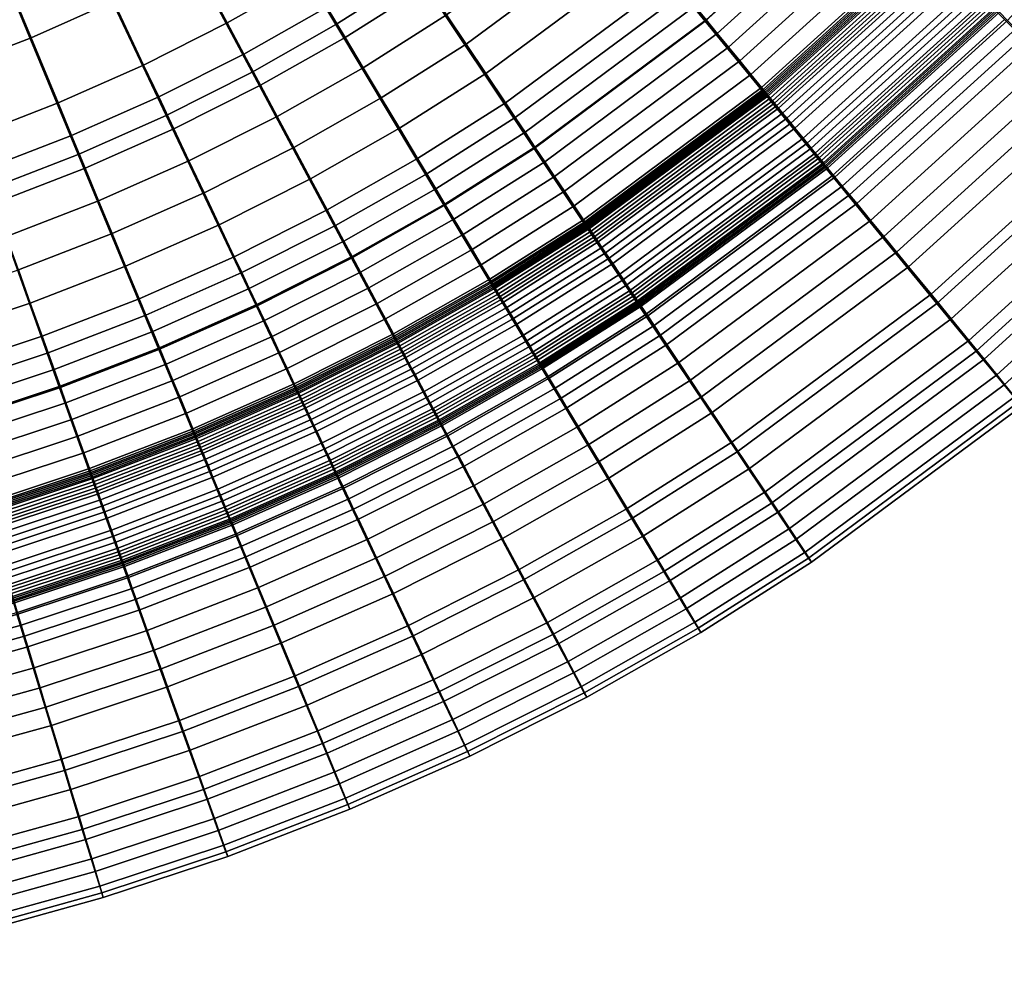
# Model space of a CAD drawing. Header units: millimetres. Extents: x -565 to 677, y -115 to 115.
# Tile 122 of 256: x -471 to -443, y -77 to -50. Entities that reach past the tile are written whole.
import ezdxf

# ---------------------------------------------------------------- set-up
doc = ezdxf.new("R2010")
doc.units = ezdxf.units.MM
doc.header["$MEASUREMENT"] = 0
doc.layers.add('VA001CLR', color=7, linetype='Continuous', true_color=0x000000)

msp = doc.modelspace()

# ---------------------------------------------------------------- meshes
at = {"layer": 'VA001CLR'}
mesh = msp.add_polyface(dxfattribs=at)
corners = [(-473.313, -49.915, 28.386), (-475.098, -44.926, 30.703), (-477.153, -45.607, 30.431), (-475.616, -50.677, 28.124), (-471.406, -55.247, 26.5), (-473.972, -56.096, 26.253), (-473.243, -50.036, -2.04), (-472.575, -51.905, -2.04), (-474.979, -52.699, -2.04), (-475.555, -50.8, -2.04), (-473.911, -48.168, -2.04), (-476.131, -48.901, -2.04), (-474.58, -46.3, -2.04), (-476.707, -47.003, -2.04), (-475.248, -44.432, -2.04), (-477.283, -45.104, -2.04), (-473.078, -44.146, 30.954), (-474.969, -39.578, 33.801), (-476.762, -40.271, 33.539), (-471.051, -49.041, 28.619), (-468.885, -54.273, 26.709), (-470.212, -50.993, -2.04), (-469.453, -52.826, -2.04), (-471.906, -53.773, -2.04), (-470.971, -49.16, -2.04), (-471.731, -47.327, -2.04), (-472.49, -45.494, -2.04), (-473.249, -43.661, -2.04), (-474.768, -39.994, -2.04), (-476.585, -40.695, -2.04), (-468.835, -48.057, 28.817), (-471.099, -43.267, 31.178), (-466.415, -53.176, 26.883), (-467.049, -51.761, -2.04), (-466.625, -52.658, -2.04), (-469.073, -53.743, -2.04), (-467.897, -49.967, -2.04), (-468.746, -48.174, -2.04), (-469.594, -46.38, -2.04), (-470.442, -44.586, -2.04), (-471.291, -42.793, -2.04), (-466.669, -46.965, 28.985), (-469.166, -42.292, 31.371), (-464.001, -51.959, 27.028), (-464.233, -51.454, -2.04), (-463.765, -52.329, -2.04), (-466.201, -53.555, -2.04), (-464.7, -50.579, -2.04), (-465.636, -48.829, -2.04), (-466.571, -47.079, -2.04), (-467.506, -45.329, -2.04), (-468.442, -43.579, -2.04), (-469.377, -41.829, -2.04), (-464.56, -45.768, 29.127), (-467.283, -41.224, 31.537), (-461.65, -50.625, 27.149), (-464.452, -45.879, -2.04), (-463.432, -47.581, -2.04), (-465.473, -44.177, -2.04), (-466.493, -42.475, -2.04), (-462.512, -44.469, 29.248), (-465.454, -40.064, 31.679), (-464.6, -41.277, -2.04), (-463.498, -42.926, -2.04)]
mesh.append_faces([[corners[k] for k in face] for face in [(0, 1, 2, 3), (4, 0, 3, 5), (6, 7, 8, 9), (10, 6, 9, 11), (12, 10, 11, 13), (14, 12, 13, 15), (16, 17, 18, 1), (19, 16, 1, 0), (20, 19, 0, 4), (21, 22, 23, 7), (24, 21, 7, 6), (25, 24, 6, 10), (26, 25, 10, 12), (27, 26, 12, 14), (28, 27, 14, 29), (30, 31, 16, 19), (32, 30, 19, 20), (33, 34, 35, 22), (36, 33, 22, 21), (37, 36, 21, 24), (38, 37, 24, 25), (39, 38, 25, 26), (40, 39, 26, 27), (41, 42, 31, 30), (43, 41, 30, 32), (44, 45, 46, 34), (47, 44, 34, 33), (48, 47, 33, 36), (49, 48, 36, 37), (50, 49, 37, 38), (51, 50, 38, 39), (52, 51, 39, 40), (53, 54, 42, 41), (55, 53, 41, 43), (56, 57, 48, 49), (58, 56, 49, 50), (59, 58, 50, 51), (60, 61, 54, 53), (62, 63, 58, 59)]])
mesh = msp.add_polyface(dxfattribs=at)
corners = [(-461.392, -50.984, -2.04), (-460.882, -51.835, -2.04), (-463.297, -53.204, -2.04), (-463.765, -52.329, -2.04), (-461.902, -50.134, -2.04), (-464.233, -51.454, -2.04), (-462.412, -49.283, -2.04), (-464.7, -50.579, -2.04), (-463.432, -47.581, -2.04), (-465.636, -48.829, -2.04), (-459.367, -49.178, 27.252), (-462.512, -44.469, 29.248), (-464.56, -45.768, 29.127), (-461.65, -50.625, 27.149), (-458.537, -50.351, -2.04), (-457.986, -51.175, -2.04), (-460.372, -52.686, -2.04), (-459.088, -49.526, -2.04), (-459.64, -48.701, -2.04), (-460.191, -47.876, -2.04), (-461.293, -46.226, -2.04), (-462.395, -44.576, -2.04), (-464.452, -45.879, -2.04), (-451.27, -50.533, 25.682), (-455.027, -45.954, 27.421), (-456.077, -54.103, 25.523), (-451.562, -50.112, -2.04), (-451.248, -50.496, -2.04), (-456.057, -54.063, -2.04), (-456.332, -53.65, -2.04), (-451.877, -49.729, -2.04), (-456.608, -53.238, -2.04), (-452.192, -49.345, -2.04), (-456.884, -52.825, -2.04), (-452.821, -48.578, -2.04), (-457.435, -52, -2.04), (-453.45, -47.812, -2.04), (-454.08, -47.045, -2.04), (-454.709, -46.278, -2.04), (-455.339, -45.511, -2.04), (-455.968, -44.744, -2.04), (-446.836, -46.509, 25.826), (-451.023, -42.32, 27.563), (-444.897, -48.389, -2.039), (-444.865, -48.421, -2.039), (-449.501, -52.623, -2.039), (-449.53, -52.588, -2.039), (-444.929, -48.357, -2.04), (-449.559, -52.553, -2.04), (-444.961, -48.325, -2.04), (-449.588, -52.518, -2.04), (-444.993, -48.293, -2.04), (-449.617, -52.483, -2.04), (-445.025, -48.261, -2.04), (-449.645, -52.448, -2.04), (-445.074, -48.212, -2.04), (-449.689, -52.395, -2.04), (-445.408, -47.878, -2.04), (-449.989, -52.03, -2.04), (-445.759, -47.527, -2.04), (-450.304, -51.646, -2.04), (-446.11, -47.176, -2.04), (-450.618, -51.263, -2.04), (-446.46, -46.825, -2.04), (-450.933, -50.879, -2.04), (-446.811, -46.475, -2.04), (-447.162, -46.124, -2.04), (-447.513, -45.773, -2.04), (-447.863, -45.422, -2.04), (-448.565, -44.721, -2.04), (-449.266, -44.019, -2.04), (-449.968, -43.318, -2.04)]
mesh.append_faces([[corners[k] for k in face] for face in [(0, 1, 2, 3), (4, 0, 3, 5), (6, 4, 5, 7), (8, 6, 7, 9), (10, 11, 12, 13), (14, 15, 16, 1), (17, 14, 1, 0), (18, 17, 0, 4), (19, 18, 4, 6), (20, 19, 6, 8), (21, 20, 8, 22), (23, 24, 10, 25), (26, 27, 28, 29), (30, 26, 29, 31), (32, 30, 31, 33), (34, 32, 33, 35), (36, 34, 35, 15), (37, 36, 15, 14), (38, 37, 14, 17), (39, 38, 17, 18), (40, 39, 18, 19), (41, 42, 24, 23), (43, 44, 45, 46), (47, 43, 46, 48), (49, 47, 48, 50), (51, 49, 50, 52), (53, 51, 52, 54), (55, 53, 54, 56), (57, 55, 56, 58), (59, 57, 58, 60), (61, 59, 60, 62), (63, 61, 62, 64), (65, 63, 64, 27), (66, 65, 27, 26), (67, 66, 26, 30), (68, 67, 30, 32), (69, 68, 32, 34), (70, 69, 34, 36), (71, 70, 36, 37)]])
mesh = msp.add_polyface(dxfattribs=at)
corners = [(-442.864, -50.481, 23.839), (-446.836, -46.509, 25.826), (-451.27, -50.533, 25.682), (-447.706, -54.875, 23.697), (-443.52, -49.766, -1.934), (-443.393, -49.893, -1.909), (-448.181, -54.233, -1.909), (-448.295, -54.094, -1.934), (-443.647, -49.638, -1.955), (-448.409, -53.954, -1.955), (-443.775, -49.511, -1.973), (-448.524, -53.815, -1.973), (-444.031, -49.255, -2), (-448.753, -53.535, -2), (-444.159, -49.127, -2.009), (-448.868, -53.395, -2.009), (-444.287, -48.999, -2.017), (-448.983, -53.255, -2.017), (-444.415, -48.87, -2.024), (-449.098, -53.115, -2.024), (-444.544, -48.742, -2.03), (-449.213, -52.974, -2.03), (-444.608, -48.678, -2.033), (-449.271, -52.904, -2.033), (-444.672, -48.614, -2.035), (-449.329, -52.834, -2.035), (-444.736, -48.549, -2.036), (-449.386, -52.764, -2.036), (-444.801, -48.485, -2.038), (-449.444, -52.694, -2.038), (-444.865, -48.421, -2.039), (-449.501, -52.623, -2.039), (-437.635, -46.269, -1.457), (-437.162, -46.657, -1.21), (-441.663, -51.623, -1.21), (-442.095, -51.19, -1.457), (-437.879, -46.069, -1.565), (-442.319, -50.967, -1.565), (-438.127, -45.865, -1.661), (-442.546, -50.74, -1.661), (-438.381, -45.657, -1.745), (-442.778, -50.508, -1.745), (-438.634, -45.449, -1.817), (-443.009, -50.277, -1.817), (-438.673, -45.417, -1.827), (-443.045, -50.241, -1.827), (-438.708, -45.389, -1.835), (-443.077, -50.209, -1.835), (-438.742, -45.36, -1.843), (-443.108, -50.178, -1.843), (-438.777, -45.332, -1.851), (-443.14, -50.146, -1.851), (-438.846, -45.275, -1.867), (-443.203, -50.083, -1.867), (-438.915, -45.219, -1.882), (-443.266, -50.02, -1.882), (-438.984, -45.162, -1.896), (-443.329, -49.956, -1.896), (-439.053, -45.105, -1.909), (-439.192, -44.991, -1.934), (-439.332, -44.877, -1.955), (-439.471, -44.762, -1.973), (-439.751, -44.533, -2), (-439.891, -44.418, -2.009), (-440.031, -44.303, -2.017), (-440.171, -44.187, -2.024), (-440.311, -44.072, -2.03), (-440.382, -44.015, -2.033), (-440.452, -43.957, -2.035), (-440.522, -43.9, -2.036), (-440.592, -43.842, -2.038)]
mesh.append_faces([[corners[k] for k in face] for face in [(0, 1, 2, 3), (4, 5, 6, 7), (8, 4, 7, 9), (10, 8, 9, 11), (12, 10, 11, 13), (14, 12, 13, 15), (16, 14, 15, 17), (18, 16, 17, 19), (20, 18, 19, 21), (22, 20, 21, 23), (24, 22, 23, 25), (26, 24, 25, 27), (28, 26, 27, 29), (30, 28, 29, 31), (32, 33, 34, 35), (36, 32, 35, 37), (38, 36, 37, 39), (40, 38, 39, 41), (42, 40, 41, 43), (44, 42, 43, 45), (46, 44, 45, 47), (48, 46, 47, 49), (50, 48, 49, 51), (52, 50, 51, 53), (54, 52, 53, 55), (56, 54, 55, 57), (58, 56, 57, 5), (59, 58, 5, 4), (60, 59, 4, 8), (61, 60, 8, 10), (62, 61, 10, 12), (63, 62, 12, 14), (64, 63, 14, 16), (65, 64, 16, 18), (66, 65, 18, 20), (67, 66, 20, 22), (68, 67, 22, 24), (69, 68, 24, 26), (70, 69, 26, 28)]])
mesh = msp.add_polyface(dxfattribs=at)
corners = [(-461.21, -57.183, 25.328), (-464.001, -51.959, 27.028), (-466.415, -53.176, 26.883), (-463.883, -58.531, 25.203), (-460.725, -58.016, -2.04), (-460.491, -58.453, -2.04), (-463.231, -59.832, -2.04), (-463.443, -59.384, -2.04), (-460.959, -57.578, -2.04), (-463.656, -58.936, -2.04), (-461.193, -57.141, -2.04), (-463.868, -58.487, -2.04), (-461.426, -56.703, -2.04), (-464.08, -58.039, -2.04), (-461.66, -56.266, -2.04), (-464.292, -57.59, -2.04), (-461.894, -55.828, -2.04), (-464.504, -57.142, -2.04), (-462.362, -54.953, -2.04), (-464.928, -56.245, -2.04), (-462.829, -54.078, -2.04), (-465.352, -55.348, -2.04), (-458.605, -55.706, 25.433), (-461.65, -50.625, 27.149), (-455.717, -60.524, 23.46), (-458.561, -62.137, 23.369), (-457.079, -58.181, -2.036), (-457.032, -58.259, -2.035), (-459.767, -59.809, -2.035), (-459.81, -59.728, -2.036), (-457.125, -58.104, -2.038), (-459.852, -59.648, -2.038), (-457.172, -58.026, -2.039), (-459.895, -59.568, -2.039), (-457.195, -57.987, -2.039), (-459.917, -59.528, -2.039), (-457.219, -57.948, -2.04), (-459.938, -59.488, -2.04), (-457.242, -57.909, -2.04), (-459.959, -59.448, -2.04), (-457.265, -57.87, -2.04), (-459.981, -59.408, -2.04), (-457.289, -57.831, -2.04), (-460.002, -59.368, -2.04), (-457.324, -57.772, -2.04), (-460.034, -59.308, -2.04), (-457.567, -57.367, -2.04), (-460.257, -58.891, -2.04), (-457.822, -56.941, -2.04), (-458.077, -56.516, -2.04), (-458.332, -56.09, -2.04), (-458.587, -55.665, -2.04), (-458.842, -55.239, -2.04), (-459.097, -54.814, -2.04), (-459.352, -54.388, -2.04), (-459.862, -53.537, -2.04), (-460.372, -52.686, -2.04), (-460.882, -51.835, -2.04), (-463.297, -53.204, -2.04), (-456.077, -54.103, 25.523), (-459.367, -49.178, 27.252), (-455.506, -54.887, -2.04), (-455.23, -55.3, -2.04), (-455.781, -54.475, -2.04), (-456.057, -54.063, -2.04), (-456.332, -53.65, -2.04), (-456.608, -53.238, -2.04), (-456.884, -52.825, -2.04), (-457.435, -52, -2.04), (-457.986, -51.175, -2.04)]
mesh.append_faces([[corners[k] for k in face] for face in [(0, 1, 2, 3), (4, 5, 6, 7), (8, 4, 7, 9), (10, 8, 9, 11), (12, 10, 11, 13), (14, 12, 13, 15), (16, 14, 15, 17), (18, 16, 17, 19), (20, 18, 19, 21), (22, 23, 1, 0), (24, 22, 0, 25), (26, 27, 28, 29), (30, 26, 29, 31), (32, 30, 31, 33), (34, 32, 33, 35), (36, 34, 35, 37), (38, 36, 37, 39), (40, 38, 39, 41), (42, 40, 41, 43), (44, 42, 43, 45), (46, 44, 45, 47), (48, 46, 47, 5), (49, 48, 5, 4), (50, 49, 4, 8), (51, 50, 8, 10), (52, 51, 10, 12), (53, 52, 12, 14), (54, 53, 14, 16), (55, 54, 16, 18), (56, 55, 18, 20), (57, 56, 20, 58), (59, 60, 23, 22), (61, 62, 48, 49), (63, 61, 49, 50), (64, 63, 50, 51), (65, 64, 51, 52), (66, 65, 52, 53), (67, 66, 53, 54), (68, 67, 54, 55), (69, 68, 55, 56)]])
mesh = msp.add_polyface(dxfattribs=at)
corners = [(-442.469, -61.227, 13.857), (-442.876, -60.741, 16.487), (-448.725, -65.083, 16.381), (-448.369, -65.606, 13.772), (-442.373, -61.335, 10.983), (-448.285, -65.721, 10.922), (-442.58, -61.074, 8.055), (-448.466, -65.441, 8.016), (-443.08, -60.457, 5.25), (-448.904, -64.777, 5.228), (-443.438, -60.018, 3.945), (-449.218, -64.305, 3.929), (-439.585, -53.754, 20.964), (-442.864, -50.481, 23.839), (-447.706, -54.875, 23.697), (-444.765, -58.453, 20.836), (-438.356, -54.978, 18.998), (-443.662, -59.791, 18.883), (-437.48, -55.846, 16.585), (-437.027, -56.291, 13.934), (-436.92, -56.389, 11.04), (-437.15, -56.151, 8.091), (-437.707, -55.587, 5.27), (-438.106, -55.185, 3.959), (-438.583, -54.706, 2.738), (-443.866, -59.495, 2.729), (-439.137, -54.151, 1.625), (-444.363, -58.887, 1.62), (-439.767, -53.52, 0.635), (-444.928, -58.198, 0.632), (-440.471, -52.816, -0.217), (-445.559, -57.428, -0.219), (-440.85, -52.436, -0.588), (-445.899, -57.013, -0.589), (-441.247, -52.039, -0.919), (-446.256, -56.578, -0.92), (-441.663, -51.623, -1.21), (-446.628, -56.124, -1.21), (-442.095, -51.19, -1.457), (-447.017, -55.651, -1.458), (-442.319, -50.967, -1.565), (-447.217, -55.407, -1.565), (-442.546, -50.74, -1.661), (-447.421, -55.158, -1.661), (-442.778, -50.508, -1.745), (-447.629, -54.905, -1.745), (-443.009, -50.277, -1.817), (-447.837, -54.652, -1.817), (-443.045, -50.241, -1.827), (-447.869, -54.613, -1.827), (-443.077, -50.209, -1.835), (-447.897, -54.578, -1.835), (-443.108, -50.178, -1.843), (-447.926, -54.544, -1.843), (-443.14, -50.146, -1.851), (-447.954, -54.509, -1.851), (-443.203, -50.083, -1.867), (-448.01, -54.44, -1.867), (-443.266, -50.02, -1.882), (-448.067, -54.371, -1.882), (-443.329, -49.956, -1.896), (-448.124, -54.302, -1.896), (-443.393, -49.893, -1.909), (-448.181, -54.233, -1.909), (-432.589, -50.446, 16.673), (-433.546, -49.667, 19.103), (-432.094, -50.845, 14.005), (-431.977, -50.933, 11.091), (-432.228, -50.72, 8.124), (-432.838, -50.213, 5.289), (-433.274, -49.853, 3.972), (-433.795, -49.423, 2.747)]
mesh.append_faces([[corners[k] for k in face] for face in [(0, 1, 2, 3), (4, 0, 3, 5), (6, 4, 5, 7), (8, 6, 7, 9), (10, 8, 9, 11), (12, 13, 14, 15), (16, 12, 15, 17), (18, 16, 17, 1), (19, 18, 1, 0), (20, 19, 0, 4), (21, 20, 4, 6), (22, 21, 6, 8), (23, 22, 8, 10), (24, 23, 10, 25), (26, 24, 25, 27), (28, 26, 27, 29), (30, 28, 29, 31), (32, 30, 31, 33), (34, 32, 33, 35), (36, 34, 35, 37), (38, 36, 37, 39), (40, 38, 39, 41), (42, 40, 41, 43), (44, 42, 43, 45), (46, 44, 45, 47), (48, 46, 47, 49), (50, 48, 49, 51), (52, 50, 51, 53), (54, 52, 53, 55), (56, 54, 55, 57), (58, 56, 57, 59), (60, 58, 59, 61), (62, 60, 61, 63), (64, 65, 16, 18), (66, 64, 18, 19), (67, 66, 19, 20), (68, 67, 20, 21), (69, 68, 21, 22), (70, 69, 22, 23), (71, 70, 23, 24)]])
mesh = msp.add_polyface(dxfattribs=at)
corners = [(-452.955, -58.773, 23.543), (-456.077, -54.103, 25.523), (-458.605, -55.706, 25.433), (-455.717, -60.524, 23.46), (-453.571, -57.783, -1.955), (-453.471, -57.932, -1.934), (-456.194, -59.657, -1.934), (-456.287, -59.502, -1.955), (-453.671, -57.633, -1.973), (-456.38, -59.347, -1.973), (-453.872, -57.332, -2), (-456.566, -59.037, -2), (-453.973, -57.181, -2.009), (-456.659, -58.882, -2.009), (-454.074, -57.03, -2.017), (-456.752, -58.726, -2.017), (-454.175, -56.88, -2.024), (-456.845, -58.571, -2.024), (-454.276, -56.729, -2.03), (-456.939, -58.415, -2.03), (-454.326, -56.653, -2.033), (-456.985, -58.337, -2.033), (-454.376, -56.578, -2.035), (-457.032, -58.259, -2.035), (-454.427, -56.502, -2.036), (-457.079, -58.181, -2.036), (-454.477, -56.427, -2.038), (-457.125, -58.104, -2.038), (-454.528, -56.351, -2.039), (-457.172, -58.026, -2.039), (-454.553, -56.313, -2.039), (-457.195, -57.987, -2.039), (-454.578, -56.276, -2.04), (-457.219, -57.948, -2.04), (-454.603, -56.238, -2.04), (-457.242, -57.909, -2.04), (-454.629, -56.2, -2.04), (-457.265, -57.87, -2.04), (-454.654, -56.163, -2.04), (-457.289, -57.831, -2.04), (-454.692, -56.106, -2.04), (-457.324, -57.772, -2.04), (-454.955, -55.712, -2.04), (-457.567, -57.367, -2.04), (-455.23, -55.3, -2.04), (-457.822, -56.941, -2.04), (-447.706, -54.875, 23.697), (-451.27, -50.533, 25.682), (-449.213, -52.974, -2.03), (-449.098, -53.115, -2.024), (-449.271, -52.904, -2.033), (-449.329, -52.834, -2.035), (-449.386, -52.764, -2.036), (-449.444, -52.694, -2.038), (-449.501, -52.623, -2.039), (-449.53, -52.588, -2.039), (-449.559, -52.553, -2.04), (-449.588, -52.518, -2.04), (-449.617, -52.483, -2.04), (-449.645, -52.448, -2.04), (-449.689, -52.395, -2.04), (-449.989, -52.03, -2.04), (-450.304, -51.646, -2.04), (-450.618, -51.263, -2.04), (-455.506, -54.887, -2.04), (-450.933, -50.879, -2.04), (-455.781, -54.475, -2.04), (-451.248, -50.496, -2.04), (-456.057, -54.063, -2.04)]
mesh.append_faces([[corners[k] for k in face] for face in [(0, 1, 2, 3), (4, 5, 6, 7), (8, 4, 7, 9), (10, 8, 9, 11), (12, 10, 11, 13), (14, 12, 13, 15), (16, 14, 15, 17), (18, 16, 17, 19), (20, 18, 19, 21), (22, 20, 21, 23), (24, 22, 23, 25), (26, 24, 25, 27), (28, 26, 27, 29), (30, 28, 29, 31), (32, 30, 31, 33), (34, 32, 33, 35), (36, 34, 35, 37), (38, 36, 37, 39), (40, 38, 39, 41), (42, 40, 41, 43), (44, 42, 43, 45), (46, 47, 1, 0), (48, 49, 16, 18), (50, 48, 18, 20), (51, 50, 20, 22), (52, 51, 22, 24), (53, 52, 24, 26), (54, 53, 26, 28), (55, 54, 28, 30), (56, 55, 30, 32), (57, 56, 32, 34), (58, 57, 34, 36), (59, 58, 36, 38), (60, 59, 38, 40), (61, 60, 40, 42), (62, 61, 42, 44), (63, 62, 44, 64), (65, 63, 64, 66), (67, 65, 66, 68)]])
mesh = msp.add_polyface(dxfattribs=at)
corners = [(-469.411, -60.824, 24.868), (-471.406, -55.247, 26.5), (-473.972, -56.096, 26.253), (-472.253, -61.764, 24.643), (-469.399, -60.779, -2.04), (-469.232, -61.246, -2.04), (-472.099, -62.193, -2.04), (-472.243, -61.718, -2.04), (-469.567, -60.312, -2.04), (-472.387, -61.243, -2.04), (-469.734, -59.844, -2.04), (-472.531, -60.769, -2.04), (-469.901, -59.377, -2.04), (-472.675, -60.294, -2.04), (-470.235, -58.443, -2.04), (-472.963, -59.345, -2.04), (-470.569, -57.509, -2.04), (-473.251, -58.395, -2.04), (-466.619, -59.745, 25.052), (-468.885, -54.273, 26.709), (-466.226, -60.617, -2.04), (-466.036, -61.076, -2.04), (-468.898, -62.18, -2.04), (-469.065, -61.713, -2.04), (-466.416, -60.159, -2.04), (-466.605, -59.701, -2.04), (-466.795, -59.243, -2.04), (-466.985, -58.784, -2.04), (-467.175, -58.326, -2.04), (-467.555, -57.409, -2.04), (-467.934, -56.493, -2.04), (-468.314, -55.576, -2.04), (-470.903, -56.575, -2.04), (-468.694, -54.66, -2.04), (-471.238, -55.641, -2.04), (-469.073, -53.743, -2.04), (-471.572, -54.707, -2.04), (-469.453, -52.826, -2.04), (-471.906, -53.773, -2.04), (-463.883, -58.531, 25.203), (-466.415, -53.176, 26.883), (-462.749, -60.852, -2.04), (-462.73, -60.893, -2.04), (-465.587, -62.16, -2.04), (-465.604, -62.118, -2.04), (-462.768, -60.811, -2.04), (-465.621, -62.076, -2.04), (-462.788, -60.77, -2.04), (-465.639, -62.034, -2.04), (-462.817, -60.708, -2.04), (-465.665, -61.971, -2.04), (-463.019, -60.281, -2.04), (-465.846, -61.534, -2.04), (-463.231, -59.832, -2.04), (-463.443, -59.384, -2.04), (-463.656, -58.936, -2.04), (-463.868, -58.487, -2.04), (-464.08, -58.039, -2.04), (-464.292, -57.59, -2.04), (-464.504, -57.142, -2.04), (-464.928, -56.245, -2.04), (-465.352, -55.348, -2.04), (-465.776, -54.451, -2.04), (-466.201, -53.555, -2.04), (-466.625, -52.658, -2.04), (-463.297, -53.204, -2.04), (-462.829, -54.078, -2.04), (-463.765, -52.329, -2.04)]
mesh.append_faces([[corners[k] for k in face] for face in [(0, 1, 2, 3), (4, 5, 6, 7), (8, 4, 7, 9), (10, 8, 9, 11), (12, 10, 11, 13), (14, 12, 13, 15), (16, 14, 15, 17), (18, 19, 1, 0), (20, 21, 22, 23), (24, 20, 23, 5), (25, 24, 5, 4), (26, 25, 4, 8), (27, 26, 8, 10), (28, 27, 10, 12), (29, 28, 12, 14), (30, 29, 14, 16), (31, 30, 16, 32), (33, 31, 32, 34), (35, 33, 34, 36), (37, 35, 36, 38), (39, 40, 19, 18), (41, 42, 43, 44), (45, 41, 44, 46), (47, 45, 46, 48), (49, 47, 48, 50), (51, 49, 50, 52), (53, 51, 52, 21), (54, 53, 21, 20), (55, 54, 20, 24), (56, 55, 24, 25), (57, 56, 25, 26), (58, 57, 26, 27), (59, 58, 27, 28), (60, 59, 28, 29), (61, 60, 29, 30), (62, 61, 30, 31), (63, 62, 31, 33), (64, 63, 33, 35), (65, 66, 61, 62), (67, 65, 62, 63)]])
mesh = msp.add_polyface(dxfattribs=at)
corners = [(-449.413, -64.061, 18.757), (-450.379, -62.622, 20.696), (-453.333, -64.494, 20.623), (-452.439, -65.979, 18.691), (-448.725, -65.083, 16.381), (-451.803, -67.033, 16.325), (-448.369, -65.606, 13.772), (-451.473, -67.572, 13.728), (-448.285, -65.721, 10.922), (-451.395, -67.691, 10.89), (-448.466, -65.441, 8.016), (-451.563, -67.402, 7.995), (-448.904, -64.777, 5.228), (-451.968, -66.718, 5.216), (-449.218, -64.305, 3.929), (-452.258, -66.231, 3.921), (-449.592, -63.742, 2.719), (-452.605, -65.65, 2.714), (-450.028, -63.089, 1.614), (-453.008, -64.976, 1.611), (-444.765, -58.453, 20.836), (-447.706, -54.875, 23.697), (-452.955, -58.773, 23.543), (-443.662, -59.791, 18.883), (-442.876, -60.741, 16.487), (-443.866, -59.495, 2.729), (-443.438, -60.018, 3.945), (-444.363, -58.887, 1.62), (-444.928, -58.198, 0.632), (-450.522, -62.347, 0.629), (-445.559, -57.428, -0.219), (-451.075, -61.519, -0.22), (-445.899, -57.013, -0.589), (-451.373, -61.073, -0.59), (-446.256, -56.578, -0.92), (-451.685, -60.605, -0.921), (-446.628, -56.124, -1.21), (-452.012, -60.117, -1.21), (-447.017, -55.651, -1.458), (-452.352, -59.608, -1.458), (-447.217, -55.407, -1.565), (-452.527, -59.345, -1.565), (-447.421, -55.158, -1.661), (-452.706, -59.078, -1.661), (-447.629, -54.905, -1.745), (-452.888, -58.805, -1.745), (-447.837, -54.652, -1.817), (-453.07, -58.533, -1.817), (-447.869, -54.613, -1.827), (-453.098, -58.491, -1.827), (-447.897, -54.578, -1.835), (-453.123, -58.454, -1.835), (-447.926, -54.544, -1.843), (-453.148, -58.417, -1.843), (-447.954, -54.509, -1.851), (-453.172, -58.38, -1.852), (-448.01, -54.44, -1.867), (-453.222, -58.305, -1.867), (-448.067, -54.371, -1.882), (-453.272, -58.231, -1.882), (-448.124, -54.302, -1.896), (-453.321, -58.157, -1.896), (-448.181, -54.233, -1.909), (-453.371, -58.082, -1.909), (-448.295, -54.094, -1.934), (-453.471, -57.932, -1.934), (-448.409, -53.954, -1.955), (-453.571, -57.783, -1.955), (-448.524, -53.815, -1.973), (-453.671, -57.633, -1.973), (-448.753, -53.535, -2), (-453.872, -57.332, -2), (-448.868, -53.395, -2.009), (-453.973, -57.181, -2.009), (-448.983, -53.255, -2.017), (-454.074, -57.03, -2.017), (-449.098, -53.115, -2.024), (-454.175, -56.88, -2.024)]
mesh.append_faces([[corners[k] for k in face] for face in [(0, 1, 2, 3), (4, 0, 3, 5), (6, 4, 5, 7), (8, 6, 7, 9), (10, 8, 9, 11), (12, 10, 11, 13), (14, 12, 13, 15), (16, 14, 15, 17), (18, 16, 17, 19), (20, 21, 22, 1), (23, 20, 1, 0), (24, 23, 0, 4), (25, 26, 14, 16), (27, 25, 16, 18), (28, 27, 18, 29), (30, 28, 29, 31), (32, 30, 31, 33), (34, 32, 33, 35), (36, 34, 35, 37), (38, 36, 37, 39), (40, 38, 39, 41), (42, 40, 41, 43), (44, 42, 43, 45), (46, 44, 45, 47), (48, 46, 47, 49), (50, 48, 49, 51), (52, 50, 51, 53), (54, 52, 53, 55), (56, 54, 55, 57), (58, 56, 57, 59), (60, 58, 59, 61), (62, 60, 61, 63), (64, 62, 63, 65), (66, 64, 65, 67), (68, 66, 67, 69), (70, 68, 69, 71), (72, 70, 71, 73), (74, 72, 73, 75), (76, 74, 75, 77)]])
mesh = msp.add_polyface(dxfattribs=at)
corners = [(-458.561, -62.137, 23.369), (-461.21, -57.183, 25.328), (-463.883, -58.531, 25.203), (-461.481, -63.608, 23.262), (-459.339, -60.609, -2), (-459.169, -60.927, -1.973), (-462.032, -62.369, -1.973), (-462.186, -62.042, -2), (-459.425, -60.449, -2.009), (-462.264, -61.878, -2.009), (-459.51, -60.289, -2.017), (-462.341, -61.714, -2.017), (-459.596, -60.129, -2.024), (-462.419, -61.55, -2.024), (-459.681, -59.969, -2.03), (-462.497, -61.386, -2.03), (-459.724, -59.889, -2.033), (-462.535, -61.304, -2.033), (-459.767, -59.809, -2.035), (-462.574, -61.222, -2.035), (-459.81, -59.728, -2.036), (-462.613, -61.14, -2.036), (-459.852, -59.648, -2.038), (-462.652, -61.058, -2.038), (-459.895, -59.568, -2.039), (-462.691, -60.976, -2.039), (-459.917, -59.528, -2.039), (-462.71, -60.934, -2.039), (-459.938, -59.488, -2.04), (-462.73, -60.893, -2.04), (-459.959, -59.448, -2.04), (-462.749, -60.852, -2.04), (-459.981, -59.408, -2.04), (-462.768, -60.811, -2.04), (-460.002, -59.368, -2.04), (-462.788, -60.77, -2.04), (-460.034, -59.308, -2.04), (-462.817, -60.708, -2.04), (-460.257, -58.891, -2.04), (-463.019, -60.281, -2.04), (-460.491, -58.453, -2.04), (-463.231, -59.832, -2.04), (-455.655, -60.557, -1.745), (-455.486, -60.838, -1.661), (-458.349, -62.46, -1.661), (-458.504, -62.171, -1.745), (-455.823, -60.276, -1.817), (-458.658, -61.883, -1.817), (-455.849, -60.233, -1.827), (-458.682, -61.838, -1.827), (-455.872, -60.195, -1.835), (-458.703, -61.798, -1.835), (-455.895, -60.156, -1.843), (-458.724, -61.759, -1.843), (-455.918, -60.118, -1.852), (-458.745, -61.72, -1.852), (-455.964, -60.042, -1.867), (-458.787, -61.641, -1.867), (-456.01, -59.965, -1.882), (-458.829, -61.562, -1.882), (-456.056, -59.888, -1.896), (-458.872, -61.483, -1.896), (-456.102, -59.811, -1.909), (-458.914, -61.404, -1.909), (-456.194, -59.657, -1.934), (-458.999, -61.246, -1.934), (-456.287, -59.502, -1.955), (-459.084, -61.087, -1.955), (-456.38, -59.347, -1.973), (-456.566, -59.037, -2), (-456.659, -58.882, -2.009), (-456.752, -58.726, -2.017), (-456.845, -58.571, -2.024), (-456.939, -58.415, -2.03), (-456.985, -58.337, -2.033), (-457.032, -58.259, -2.035)]
mesh.append_faces([[corners[k] for k in face] for face in [(0, 1, 2, 3), (4, 5, 6, 7), (8, 4, 7, 9), (10, 8, 9, 11), (12, 10, 11, 13), (14, 12, 13, 15), (16, 14, 15, 17), (18, 16, 17, 19), (20, 18, 19, 21), (22, 20, 21, 23), (24, 22, 23, 25), (26, 24, 25, 27), (28, 26, 27, 29), (30, 28, 29, 31), (32, 30, 31, 33), (34, 32, 33, 35), (36, 34, 35, 37), (38, 36, 37, 39), (40, 38, 39, 41), (42, 43, 44, 45), (46, 42, 45, 47), (48, 46, 47, 49), (50, 48, 49, 51), (52, 50, 51, 53), (54, 52, 53, 55), (56, 54, 55, 57), (58, 56, 57, 59), (60, 58, 59, 61), (62, 60, 61, 63), (64, 62, 63, 65), (66, 64, 65, 67), (68, 66, 67, 5), (69, 68, 5, 4), (70, 69, 4, 8), (71, 70, 8, 10), (72, 71, 10, 12), (73, 72, 12, 14), (74, 73, 14, 16), (75, 74, 16, 18)]])
mesh = msp.add_polyface(dxfattribs=at)
corners = [(-454.67, -69.384, 13.682), (-454.972, -68.829, 16.267), (-458.225, -70.468, 16.204), (-457.951, -71.037, 13.632), (-454.598, -69.507, 10.857), (-457.887, -71.163, 10.821), (-454.752, -69.21, 7.973), (-458.026, -70.858, 7.95), (-453.333, -64.494, 20.623), (-455.717, -60.524, 23.46), (-458.561, -62.137, 23.369), (-456.375, -66.219, 20.545), (-452.439, -65.979, 18.691), (-455.556, -67.746, 18.623), (-451.803, -67.033, 16.325), (-451.473, -67.572, 13.728), (-451.395, -67.691, 10.89), (-451.563, -67.402, 7.995), (-451.968, -66.718, 5.216), (-455.124, -68.506, 5.204), (-452.258, -66.231, 3.921), (-455.389, -68.005, 3.913), (-452.605, -65.65, 2.714), (-455.707, -67.408, 2.708), (-453.008, -64.976, 1.611), (-456.077, -66.715, 1.607), (-453.465, -64.211, 0.627), (-456.496, -65.928, 0.626), (-453.977, -63.357, -0.221), (-456.966, -65.05, -0.222), (-454.253, -62.896, -0.591), (-457.219, -64.576, -0.591), (-454.542, -62.414, -0.921), (-457.483, -64.08, -0.921), (-454.844, -61.91, -1.211), (-457.76, -63.562, -1.211), (-455.158, -61.385, -1.458), (-458.049, -63.022, -1.458), (-450.379, -62.622, 20.696), (-452.955, -58.773, 23.543), (-450.522, -62.347, 0.629), (-450.028, -63.089, 1.614), (-451.075, -61.519, -0.22), (-451.373, -61.073, -0.59), (-451.685, -60.605, -0.921), (-452.012, -60.117, -1.21), (-452.352, -59.608, -1.458), (-452.527, -59.345, -1.565), (-455.321, -61.114, -1.565), (-452.706, -59.078, -1.661), (-455.486, -60.838, -1.661), (-452.888, -58.805, -1.745), (-455.655, -60.557, -1.745), (-453.07, -58.533, -1.817), (-455.823, -60.276, -1.817), (-453.098, -58.491, -1.827), (-455.849, -60.233, -1.827), (-453.123, -58.454, -1.835), (-455.872, -60.195, -1.835), (-453.148, -58.417, -1.843), (-455.895, -60.156, -1.843), (-453.172, -58.38, -1.852), (-455.918, -60.118, -1.852), (-453.222, -58.305, -1.867), (-455.964, -60.042, -1.867), (-453.272, -58.231, -1.882), (-456.01, -59.965, -1.882), (-453.321, -58.157, -1.896), (-456.056, -59.888, -1.896), (-453.371, -58.082, -1.909), (-456.102, -59.811, -1.909), (-453.471, -57.932, -1.934), (-456.194, -59.657, -1.934)]
mesh.append_faces([[corners[k] for k in face] for face in [(0, 1, 2, 3), (4, 0, 3, 5), (6, 4, 5, 7), (8, 9, 10, 11), (12, 8, 11, 13), (14, 12, 13, 1), (15, 14, 1, 0), (16, 15, 0, 4), (17, 16, 4, 6), (18, 17, 6, 19), (20, 18, 19, 21), (22, 20, 21, 23), (24, 22, 23, 25), (26, 24, 25, 27), (28, 26, 27, 29), (30, 28, 29, 31), (32, 30, 31, 33), (34, 32, 33, 35), (36, 34, 35, 37), (38, 39, 9, 8), (40, 41, 24, 26), (42, 40, 26, 28), (43, 42, 28, 30), (44, 43, 30, 32), (45, 44, 32, 34), (46, 45, 34, 36), (47, 46, 36, 48), (49, 47, 48, 50), (51, 49, 50, 52), (53, 51, 52, 54), (55, 53, 54, 56), (57, 55, 56, 58), (59, 57, 58, 60), (61, 59, 60, 62), (63, 61, 62, 64), (65, 63, 64, 66), (67, 65, 66, 68), (69, 67, 68, 70), (71, 69, 70, 72)]])
mesh = msp.add_polyface(dxfattribs=at)
corners = [(-467.519, -66.113, 22.975), (-469.411, -60.824, 24.868), (-472.253, -61.764, 24.643), (-470.622, -67.139, 22.778), (-468.38, -63.627, -2.035), (-468.35, -63.712, -2.033), (-471.339, -64.699, -2.033), (-471.365, -64.613, -2.035), (-468.411, -63.541, -2.036), (-471.391, -64.526, -2.036), (-468.442, -63.456, -2.038), (-471.418, -64.439, -2.038), (-468.472, -63.37, -2.039), (-471.444, -64.352, -2.039), (-468.487, -63.328, -2.039), (-471.457, -64.309, -2.039), (-468.503, -63.285, -2.04), (-471.47, -64.265, -2.04), (-468.518, -63.242, -2.04), (-471.483, -64.222, -2.04), (-468.533, -63.199, -2.04), (-471.497, -64.178, -2.04), (-468.549, -63.157, -2.04), (-471.51, -64.135, -2.04), (-468.572, -63.092, -2.04), (-471.53, -64.069, -2.04), (-468.731, -62.647, -2.04), (-471.667, -63.617, -2.04), (-468.898, -62.18, -2.04), (-471.811, -63.142, -2.04), (-469.065, -61.713, -2.04), (-471.955, -62.667, -2.04), (-469.232, -61.246, -2.04), (-472.099, -62.193, -2.04), (-464.469, -64.935, 23.134), (-466.619, -59.745, 25.052), (-465.101, -63.334, -2), (-464.962, -63.668, -1.973), (-467.953, -64.821, -1.973), (-468.075, -64.481, -2), (-465.17, -63.166, -2.009), (-468.136, -64.31, -2.009), (-465.239, -62.999, -2.017), (-468.197, -64.139, -2.017), (-465.309, -62.831, -2.024), (-468.258, -63.968, -2.024), (-465.378, -62.663, -2.03), (-468.319, -63.798, -2.03), (-465.413, -62.579, -2.033), (-465.448, -62.495, -2.035), (-465.483, -62.412, -2.036), (-465.517, -62.328, -2.038), (-465.552, -62.244, -2.039), (-465.569, -62.202, -2.039), (-465.587, -62.16, -2.04), (-465.604, -62.118, -2.04), (-465.621, -62.076, -2.04), (-465.639, -62.034, -2.04), (-465.665, -61.971, -2.04), (-465.846, -61.534, -2.04), (-466.036, -61.076, -2.04), (-461.481, -63.608, 23.262), (-463.883, -58.531, 25.203), (-462.652, -61.058, -2.038), (-462.613, -61.14, -2.036), (-462.691, -60.976, -2.039), (-462.71, -60.934, -2.039), (-462.73, -60.893, -2.04)]
mesh.append_faces([[corners[k] for k in face] for face in [(0, 1, 2, 3), (4, 5, 6, 7), (8, 4, 7, 9), (10, 8, 9, 11), (12, 10, 11, 13), (14, 12, 13, 15), (16, 14, 15, 17), (18, 16, 17, 19), (20, 18, 19, 21), (22, 20, 21, 23), (24, 22, 23, 25), (26, 24, 25, 27), (28, 26, 27, 29), (30, 28, 29, 31), (32, 30, 31, 33), (34, 35, 1, 0), (36, 37, 38, 39), (40, 36, 39, 41), (42, 40, 41, 43), (44, 42, 43, 45), (46, 44, 45, 47), (48, 46, 47, 5), (49, 48, 5, 4), (50, 49, 4, 8), (51, 50, 8, 10), (52, 51, 10, 12), (53, 52, 12, 14), (54, 53, 14, 16), (55, 54, 16, 18), (56, 55, 18, 20), (57, 56, 20, 22), (58, 57, 22, 24), (59, 58, 24, 26), (60, 59, 26, 28), (61, 62, 35, 34), (63, 64, 50, 51), (65, 63, 51, 52), (66, 65, 52, 53), (67, 66, 53, 54)]])
mesh = msp.add_polyface(dxfattribs=at)
corners = [(-461.429, -63.644, -1.745), (-461.289, -63.94, -1.661), (-464.297, -65.274, -1.661), (-464.423, -64.971, -1.745), (-461.569, -63.348, -1.817), (-464.548, -64.668, -1.817), (-461.591, -63.302, -1.827), (-464.567, -64.621, -1.827), (-461.61, -63.261, -1.835), (-464.584, -64.58, -1.835), (-461.629, -63.221, -1.843), (-464.601, -64.539, -1.843), (-461.648, -63.181, -1.852), (-464.618, -64.498, -1.852), (-461.686, -63.1, -1.867), (-464.653, -64.415, -1.867), (-461.724, -63.019, -1.882), (-464.687, -64.333, -1.882), (-461.762, -62.938, -1.896), (-464.721, -64.25, -1.896), (-461.801, -62.857, -1.909), (-464.755, -64.167, -1.909), (-461.878, -62.695, -1.934), (-464.824, -64.001, -1.934), (-461.955, -62.532, -1.955), (-464.893, -63.834, -1.955), (-462.032, -62.369, -1.973), (-464.962, -63.668, -1.973), (-462.186, -62.042, -2), (-465.101, -63.334, -2), (-462.264, -61.878, -2.009), (-465.17, -63.166, -2.009), (-462.341, -61.714, -2.017), (-465.239, -62.999, -2.017), (-462.419, -61.55, -2.024), (-465.309, -62.831, -2.024), (-462.497, -61.386, -2.03), (-465.378, -62.663, -2.03), (-462.535, -61.304, -2.033), (-465.413, -62.579, -2.033), (-462.574, -61.222, -2.035), (-465.448, -62.495, -2.035), (-462.613, -61.14, -2.036), (-465.483, -62.412, -2.036), (-458.049, -63.022, -1.458), (-457.76, -63.562, -1.211), (-460.754, -65.07, -1.211), (-461.016, -64.516, -1.458), (-458.198, -62.744, -1.565), (-461.151, -64.231, -1.565), (-458.349, -62.46, -1.661), (-458.504, -62.171, -1.745), (-458.658, -61.883, -1.817), (-458.682, -61.838, -1.827), (-458.703, -61.798, -1.835), (-458.724, -61.759, -1.843), (-458.745, -61.72, -1.852), (-458.787, -61.641, -1.867), (-458.829, -61.562, -1.882), (-458.872, -61.483, -1.896), (-458.914, -61.404, -1.909), (-458.999, -61.246, -1.934), (-459.084, -61.087, -1.955), (-459.169, -60.927, -1.973), (-455.321, -61.114, -1.565), (-455.158, -61.385, -1.458), (-455.486, -60.838, -1.661)]
mesh.append_faces([[corners[k] for k in face] for face in [(0, 1, 2, 3), (4, 0, 3, 5), (6, 4, 5, 7), (8, 6, 7, 9), (10, 8, 9, 11), (12, 10, 11, 13), (14, 12, 13, 15), (16, 14, 15, 17), (18, 16, 17, 19), (20, 18, 19, 21), (22, 20, 21, 23), (24, 22, 23, 25), (26, 24, 25, 27), (28, 26, 27, 29), (30, 28, 29, 31), (32, 30, 31, 33), (34, 32, 33, 35), (36, 34, 35, 37), (38, 36, 37, 39), (40, 38, 39, 41), (42, 40, 41, 43), (44, 45, 46, 47), (48, 44, 47, 49), (50, 48, 49, 1), (51, 50, 1, 0), (52, 51, 0, 4), (53, 52, 4, 6), (54, 53, 6, 8), (55, 54, 8, 10), (56, 55, 10, 12), (57, 56, 12, 14), (58, 57, 14, 16), (59, 58, 16, 18), (60, 59, 18, 20), (61, 60, 20, 22), (62, 61, 22, 24), (63, 62, 24, 26), (64, 65, 44, 48), (66, 64, 48, 50)]])
mesh = msp.add_polyface(dxfattribs=at)
corners = [(-462.029, -70.811, 18.456), (-462.695, -69.211, 20.354), (-465.957, -70.471, 20.225), (-465.371, -72.101, 18.346), (-461.555, -71.946, 16.13), (-464.954, -73.257, 16.039), (-461.31, -72.527, 13.574), (-464.738, -73.85, 13.503), (-461.252, -72.655, 10.779), (-464.687, -73.98, 10.728), (-461.377, -72.344, 7.923), (-464.796, -73.663, 7.889), (-461.679, -71.606, 5.176), (-465.062, -72.912, 5.157), (-461.894, -71.082, 3.893), (-465.252, -72.377, 3.88), (-462.152, -70.456, 2.695), (-465.479, -71.739, 2.686), (-462.452, -69.73, 1.599), (-465.743, -71, 1.594), (-459.498, -67.793, 20.458), (-461.481, -63.608, 23.262), (-464.469, -64.935, 23.134), (-458.755, -69.358, 18.546), (-458.225, -70.468, 16.204), (-457.951, -71.037, 13.632), (-457.887, -71.163, 10.821), (-458.026, -70.858, 7.95), (-458.363, -70.136, 5.191), (-458.604, -69.623, 3.904), (-458.893, -69.011, 2.702), (-459.228, -68.301, 1.604), (-459.608, -67.495, 0.624), (-462.793, -68.906, 0.621), (-460.034, -66.594, -0.223), (-463.174, -67.986, -0.224), (-460.263, -66.109, -0.592), (-463.379, -67.49, -0.592), (-460.503, -65.601, -0.922), (-463.594, -66.971, -0.922), (-460.754, -65.07, -1.211), (-463.819, -66.428, -1.211), (-461.016, -64.516, -1.458), (-464.053, -65.862, -1.458), (-461.151, -64.231, -1.565), (-464.174, -65.571, -1.565), (-461.289, -63.94, -1.661), (-464.297, -65.274, -1.661), (-456.375, -66.219, 20.545), (-458.561, -62.137, 23.369), (-455.556, -67.746, 18.623), (-454.972, -68.829, 16.267), (-455.124, -68.506, 5.204), (-454.752, -69.21, 7.973), (-455.389, -68.005, 3.913), (-455.707, -67.408, 2.708), (-456.077, -66.715, 1.607), (-456.496, -65.928, 0.626), (-456.966, -65.05, -0.222), (-457.219, -64.576, -0.591), (-457.483, -64.08, -0.921), (-457.76, -63.562, -1.211)]
mesh.append_faces([[corners[k] for k in face] for face in [(0, 1, 2, 3), (4, 0, 3, 5), (6, 4, 5, 7), (8, 6, 7, 9), (10, 8, 9, 11), (12, 10, 11, 13), (14, 12, 13, 15), (16, 14, 15, 17), (18, 16, 17, 19), (20, 21, 22, 1), (23, 20, 1, 0), (24, 23, 0, 4), (25, 24, 4, 6), (26, 25, 6, 8), (27, 26, 8, 10), (28, 27, 10, 12), (29, 28, 12, 14), (30, 29, 14, 16), (31, 30, 16, 18), (32, 31, 18, 33), (34, 32, 33, 35), (36, 34, 35, 37), (38, 36, 37, 39), (40, 38, 39, 41), (42, 40, 41, 43), (44, 42, 43, 45), (46, 44, 45, 47), (48, 49, 21, 20), (50, 48, 20, 23), (51, 50, 23, 24), (52, 53, 27, 28), (54, 52, 28, 29), (55, 54, 29, 30), (56, 55, 30, 31), (57, 56, 31, 32), (58, 57, 32, 34), (59, 58, 34, 36), (60, 59, 36, 38), (61, 60, 38, 40)]])
mesh = msp.add_polyface(dxfattribs=at)
corners = [(-470.762, -66.601, -1.867), (-470.736, -66.687, -1.852), (-473.868, -67.553, -1.852), (-473.889, -67.467, -1.867), (-470.788, -66.515, -1.882), (-473.911, -67.38, -1.882), (-470.814, -66.43, -1.896), (-473.933, -67.293, -1.896), (-470.84, -66.344, -1.909), (-473.955, -67.206, -1.91), (-470.892, -66.172, -1.934), (-473.998, -67.032, -1.934), (-467.478, -66.149, -1.745), (-467.367, -66.458, -1.661), (-470.492, -67.49, -1.661), (-470.587, -67.176, -1.745), (-467.588, -65.841, -1.817), (-470.682, -66.863, -1.817), (-467.605, -65.793, -1.827), (-470.697, -66.814, -1.827), (-467.62, -65.751, -1.835), (-470.71, -66.772, -1.835), (-467.635, -65.709, -1.843), (-470.723, -66.729, -1.843), (-467.65, -65.667, -1.852), (-467.68, -65.583, -1.867), (-467.71, -65.499, -1.882), (-467.741, -65.415, -1.896), (-467.771, -65.33, -1.909), (-467.831, -65.161, -1.934), (-467.892, -64.991, -1.955), (-470.944, -65.999, -1.955), (-467.953, -64.821, -1.973), (-470.997, -65.827, -1.973), (-468.075, -64.481, -2), (-471.102, -65.481, -2), (-468.136, -64.31, -2.009), (-471.154, -65.307, -2.009), (-468.197, -64.139, -2.017), (-471.207, -65.134, -2.017), (-468.258, -63.968, -2.024), (-471.259, -64.96, -2.024), (-468.319, -63.798, -2.03), (-471.312, -64.786, -2.03), (-468.35, -63.712, -2.033), (-471.339, -64.699, -2.033), (-464.053, -65.862, -1.458), (-463.819, -66.428, -1.211), (-466.946, -67.634, -1.212), (-467.153, -67.058, -1.458), (-464.174, -65.571, -1.565), (-467.259, -66.761, -1.565), (-464.297, -65.274, -1.661), (-464.423, -64.971, -1.745), (-464.548, -64.668, -1.817), (-464.567, -64.621, -1.827), (-464.584, -64.58, -1.835), (-464.601, -64.539, -1.843), (-464.618, -64.498, -1.852), (-464.653, -64.415, -1.867), (-464.687, -64.333, -1.882), (-464.721, -64.25, -1.896), (-464.755, -64.167, -1.909), (-464.824, -64.001, -1.934), (-464.893, -63.834, -1.955), (-464.962, -63.668, -1.973)]
mesh.append_faces([[corners[k] for k in face] for face in [(0, 1, 2, 3), (4, 0, 3, 5), (6, 4, 5, 7), (8, 6, 7, 9), (10, 8, 9, 11), (12, 13, 14, 15), (16, 12, 15, 17), (18, 16, 17, 19), (20, 18, 19, 21), (22, 20, 21, 23), (24, 22, 23, 1), (25, 24, 1, 0), (26, 25, 0, 4), (27, 26, 4, 6), (28, 27, 6, 8), (29, 28, 8, 10), (30, 29, 10, 31), (32, 30, 31, 33), (34, 32, 33, 35), (36, 34, 35, 37), (38, 36, 37, 39), (40, 38, 39, 41), (42, 40, 41, 43), (44, 42, 43, 45), (46, 47, 48, 49), (50, 46, 49, 51), (52, 50, 51, 13), (53, 52, 13, 12), (54, 53, 12, 16), (55, 54, 16, 18), (56, 55, 18, 20), (57, 56, 20, 22), (58, 57, 22, 24), (59, 58, 24, 25), (60, 59, 25, 26), (61, 60, 26, 27), (62, 61, 27, 28), (63, 62, 28, 29), (64, 63, 29, 30), (65, 64, 30, 32)]])
mesh = msp.add_polyface(dxfattribs=at)
corners = [(-469.276, -71.569, 20.064), (-470.622, -67.139, 22.778), (-473.773, -68.012, 22.536), (-472.646, -72.502, 19.862), (-468.772, -73.225, 18.206), (-472.224, -74.182, 18.031), (-468.412, -74.401, 15.924), (-471.923, -75.373, 15.779), (-468.226, -75.003, 13.414), (-471.767, -75.983, 13.301), (-468.182, -75.136, 10.664), (-471.73, -76.118, 10.583), (-468.277, -74.813, 7.848), (-471.809, -75.791, 7.795), (-468.506, -74.049, 5.133), (-472.001, -75.017, 5.104), (-468.669, -73.506, 3.863), (-472.138, -74.466, 3.843), (-468.865, -72.858, 2.676), (-472.302, -73.809, 2.662), (-469.093, -72.106, 1.587), (-472.492, -73.047, 1.579), (-469.351, -71.253, 0.615), (-472.709, -72.182, 0.61), (-469.64, -70.3, -0.227), (-472.95, -71.216, -0.23), (-469.796, -69.786, -0.594), (-473.081, -70.695, -0.596), (-469.959, -69.248, -0.923), (-473.217, -70.15, -0.924), (-470.129, -68.686, -1.212), (-473.36, -69.58, -1.212), (-465.957, -70.471, 20.225), (-467.519, -66.113, 22.975), (-465.371, -72.101, 18.346), (-464.954, -73.257, 16.039), (-464.738, -73.85, 13.503), (-464.687, -73.98, 10.728), (-464.796, -73.663, 7.889), (-465.062, -72.912, 5.157), (-465.252, -72.377, 3.88), (-465.479, -71.739, 2.686), (-465.743, -71, 1.594), (-466.043, -70.16, 0.618), (-466.379, -69.222, -0.226), (-466.559, -68.717, -0.593), (-466.749, -68.187, -0.923), (-466.946, -67.634, -1.212), (-467.153, -67.058, -1.458), (-470.307, -68.1, -1.459), (-467.259, -66.761, -1.565), (-470.399, -67.798, -1.565), (-467.367, -66.458, -1.661), (-470.492, -67.49, -1.661), (-462.695, -69.211, 20.354), (-464.469, -64.935, 23.134), (-462.793, -68.906, 0.621), (-462.452, -69.73, 1.599), (-463.174, -67.986, -0.224), (-463.379, -67.49, -0.592), (-463.594, -66.971, -0.922), (-463.819, -66.428, -1.211)]
mesh.append_faces([[corners[k] for k in face] for face in [(0, 1, 2, 3), (4, 0, 3, 5), (6, 4, 5, 7), (8, 6, 7, 9), (10, 8, 9, 11), (12, 10, 11, 13), (14, 12, 13, 15), (16, 14, 15, 17), (18, 16, 17, 19), (20, 18, 19, 21), (22, 20, 21, 23), (24, 22, 23, 25), (26, 24, 25, 27), (28, 26, 27, 29), (30, 28, 29, 31), (32, 33, 1, 0), (34, 32, 0, 4), (35, 34, 4, 6), (36, 35, 6, 8), (37, 36, 8, 10), (38, 37, 10, 12), (39, 38, 12, 14), (40, 39, 14, 16), (41, 40, 16, 18), (42, 41, 18, 20), (43, 42, 20, 22), (44, 43, 22, 24), (45, 44, 24, 26), (46, 45, 26, 28), (47, 46, 28, 30), (48, 47, 30, 49), (50, 48, 49, 51), (52, 50, 51, 53), (54, 55, 33, 32), (56, 57, 42, 43), (58, 56, 43, 44), (59, 58, 44, 45), (60, 59, 45, 46), (61, 60, 46, 47)]])
mesh = msp.add_polyface(dxfattribs=at)
corners = [(-472.646, -72.502, 19.862), (-473.773, -68.012, 22.536), (-476.962, -68.729, 22.257), (-476.057, -73.269, 19.62), (-472.224, -74.182, 18.031), (-475.718, -74.967, 17.818), (-471.923, -75.373, 15.779), (-475.477, -76.172, 15.602), (-471.767, -75.983, 13.301), (-475.352, -76.789, 13.162), (-471.73, -76.118, 10.583), (-475.322, -76.925, 10.483), (-471.809, -75.791, 7.795), (-475.386, -76.594, 7.731), (-472.001, -75.017, 5.104), (-475.539, -75.812, 5.068), (-472.138, -74.466, 3.843), (-475.649, -75.255, 3.818), (-472.302, -73.809, 2.662), (-475.781, -74.59, 2.646), (-472.492, -73.047, 1.579), (-475.934, -73.82, 1.569), (-472.709, -72.182, 0.61), (-476.108, -72.945, 0.605), (-472.95, -71.216, -0.23), (-476.302, -71.968, -0.232), (-473.081, -70.695, -0.596), (-476.406, -71.442, -0.598), (-473.217, -70.15, -0.924), (-476.516, -70.89, -0.925), (-473.36, -69.58, -1.212), (-476.631, -70.314, -1.213), (-473.509, -68.986, -1.459), (-476.75, -69.714, -1.459), (-473.585, -68.68, -1.566), (-476.812, -69.404, -1.566), (-473.664, -68.368, -1.661), (-476.874, -69.089, -1.661), (-473.743, -68.05, -1.746), (-476.938, -68.767, -1.746), (-473.823, -67.732, -1.817), (-477.002, -68.446, -1.817), (-473.835, -67.683, -1.827), (-477.012, -68.396, -1.827), (-473.846, -67.64, -1.835), (-477.021, -68.353, -1.835), (-473.857, -67.596, -1.843), (-477.03, -68.309, -1.844), (-473.868, -67.553, -1.852), (-477.038, -68.265, -1.852), (-473.889, -67.467, -1.867), (-477.056, -68.178, -1.867), (-473.911, -67.38, -1.882), (-477.073, -68.09, -1.882), (-473.933, -67.293, -1.896), (-477.091, -68.002, -1.896), (-473.955, -67.206, -1.91), (-477.108, -67.914, -1.91), (-473.998, -67.032, -1.934), (-477.143, -67.738, -1.934), (-474.042, -66.857, -1.955), (-477.178, -67.561, -1.955), (-470.307, -68.1, -1.459), (-470.129, -68.686, -1.212), (-470.399, -67.798, -1.565), (-470.492, -67.49, -1.661), (-470.587, -67.176, -1.745), (-470.682, -66.863, -1.817), (-470.697, -66.814, -1.827), (-470.71, -66.772, -1.835), (-470.723, -66.729, -1.843), (-470.736, -66.687, -1.852)]
mesh.append_faces([[corners[k] for k in face] for face in [(0, 1, 2, 3), (4, 0, 3, 5), (6, 4, 5, 7), (8, 6, 7, 9), (10, 8, 9, 11), (12, 10, 11, 13), (14, 12, 13, 15), (16, 14, 15, 17), (18, 16, 17, 19), (20, 18, 19, 21), (22, 20, 21, 23), (24, 22, 23, 25), (26, 24, 25, 27), (28, 26, 27, 29), (30, 28, 29, 31), (32, 30, 31, 33), (34, 32, 33, 35), (36, 34, 35, 37), (38, 36, 37, 39), (40, 38, 39, 41), (42, 40, 41, 43), (44, 42, 43, 45), (46, 44, 45, 47), (48, 46, 47, 49), (50, 48, 49, 51), (52, 50, 51, 53), (54, 52, 53, 55), (56, 54, 55, 57), (58, 56, 57, 59), (60, 58, 59, 61), (62, 63, 30, 32), (64, 62, 32, 34), (65, 64, 34, 36), (66, 65, 36, 38), (67, 66, 38, 40), (68, 67, 40, 42), (69, 68, 42, 44), (70, 69, 44, 46), (71, 70, 46, 48)]])

doc.saveas('drawing.dxf')
